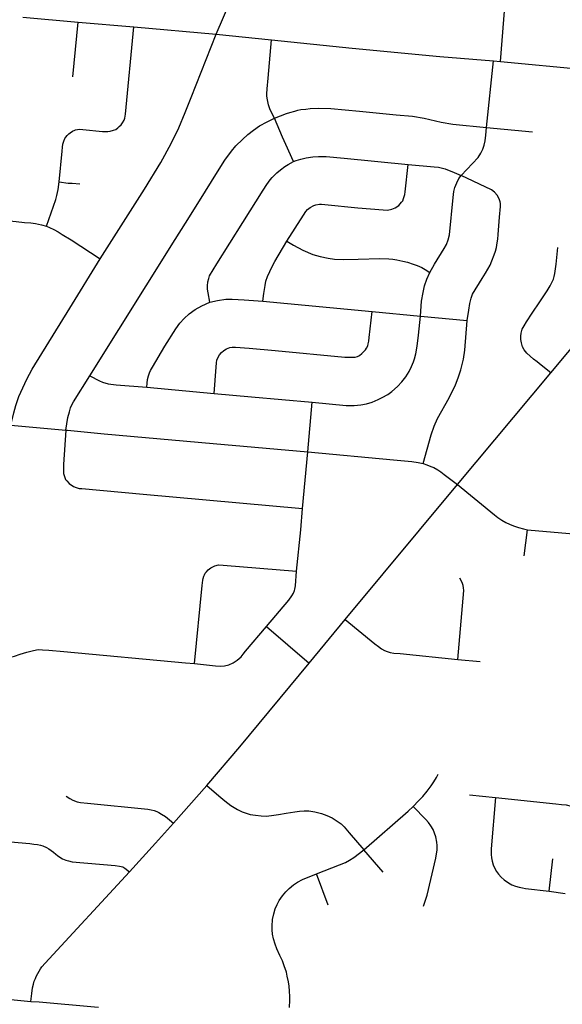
# Model space of a CAD drawing. Extents: x 1410746 to 1533160, y 578873 to 704954.
# Tile 214 of 227: x 1513187 to 1516121, y 668930 to 674254. Entities that reach past the tile are written whole.
import ezdxf

# ---------------------------------------------------------------- set-up
doc = ezdxf.new("R2010")
doc.units = 0
doc.header["$MEASUREMENT"] = 0
doc.layers.add('MC_STREETS', color=254, linetype='CONTINUOUS')

msp = doc.modelspace()

# ---------------------------------------------------------------- linework, layer by layer
at = {"layer": 'MC_STREETS'}
for p, q in [((1513203.6514, 674267.3567), (1513503.0301, 674240.731975)), ((1513475.3381, 673944.6611), (1513503.0301, 674240.731975)), ((1513503.0301, 674240.731975), (1513804.317175, 674216.136675)), ((1513804.317175, 674216.136675), (1514249.70095, 674175.952975)), ((1514249.70095, 674175.952975), (1514549.558475, 674145.583)), ((1515711.42045, 673671.144625), (1515747.9628, 674030.75405)), ((1515747.9628, 674030.75405), (1515786.336575, 674027.8467)), ((1515786.336575, 674027.8467), (1517303.6878, 673882.561225)), ((1515711.42045, 673671.144625), (1515960.233725, 673647.225825)), ((1514501.479825, 672731.0517), (1515093.12105, 672675.65255)), ((1516058.45245, 672344.362525), (1516344.321625, 672687.5541)), ((1515093.12105, 672675.65255), (1515353.339025, 672651.6913)), ((1515353.339025, 672651.6913), (1515606.544225, 672628.222525)), ((1515554.18705, 671741.30565), (1516058.45245, 672344.362525)), ((1513874.677275, 672266.4785), (1514239.193275, 672231.892275)), ((1514745.6004, 671917.5225), (1514768.100025, 672185.98915)), ((1513140.167275, 672061.79485), (1513437.1273, 672034.60395)), ((1514715.964325, 671611.293775), (1514745.6004, 671917.5225)), ((1514947.34115, 671010.75955), (1515554.18705, 671741.30565)), ((1515915.40055, 671355.07905), (1515932.533725, 671496.125275)), ((1515932.533725, 671496.125275), (1516412.7375, 671452.377425)), ((1514751.822825, 670774.1698), (1514947.34115, 671010.75955)), ((1514521.539, 670972.2946), (1514751.822825, 670774.1698)), ((1515555.5358, 670794.77475), (1515677.063875, 670783.739625)), ((1514018.612175, 669909.12105), (1514199.903325, 670113.511225)), ((1515618.26545, 670062.809325), (1515759.804775, 670047.870325)), ((1515152.3929, 669644.1668), (1515047.258925, 669765.543875)), ((1516049.0176, 669541.361075), (1516069.6952, 669715.948825)), ((1514855.1633, 669466.381425), (1514791.549475, 669634.954875)), ((1512848.588275, 668983.678525), (1513248.44835, 668945.345575))]:
    msp.add_line(p, q, dxfattribs=at)
for points in [[(1514249.70095, 674175.952975), (1514368.0116, 674452.6795), (1514416.7638, 674571.66845), (1514478.880475, 674715.556275), (1514623.552425, 675094.047325), (1514737.5176, 675371.894625)], [(1515786.336575, 674027.8467), (1515857.885925, 674938.636525), (1515859.6733, 674960.09975), (1515862.453825, 674974.2585), (1515865.43675, 674984.04195), (1515869.830125, 674994.16465), (1515875.8885, 675003.164625), (1515883.944925, 675013.95035), (1515894.80185, 675024.32205), (1515902.21195, 675030.383075), (1515914.96945, 675037.0776), (1515926.284075, 675041.611725), (1515940.686925, 675046.090725), (1515954.770225, 675048.3896), (1515975.9267, 675049.617575), (1516057.046875, 675042.9084)], [(1513400.56865, 673377.788275), (1513417.314025, 673543.982825), (1513418.822875, 673565.45095), (1513421.336975, 673580.343), (1513425.294325, 673597.395125), (1513431.719825, 673611.1241), (1513437.204725, 673619.404925), (1513444.38745, 673628.384225), (1513453.234875, 673636.240525), (1513460.358875, 673641.94195), (1513472.314575, 673650.8353), (1513475.7099, 673652.231625), (1513481.658375, 673655.039375), (1513489.852925, 673657.807075), (1513499.99955, 673659.810675), (1513511.262975, 673661.430425), (1513528.102525, 673660.763775), (1513635.7542, 673649.7241), (1513654.84635, 673649.381575), (1513664.405725, 673649.93865), (1513676.2305, 673651.548225), (1513695.13335, 673656.309375), (1513706.729775, 673660.837575), (1513718.104425, 673668.648925), (1513725.541425, 673676.165975), (1513735.55125, 673686.1876), (1513743.60865, 673696.972675), (1513751.424575, 673709.94805), (1513755.27725, 673721.1731), (1513757.451475, 673732.7925), (1513759.057775, 673744.05755), (1513804.317175, 674216.136675)], [(1513622.561975, 672961.39115), (1513862.1563, 673338.17485), (1513949.848725, 673482.695875), (1514007.00805, 673584.774425), (1514047.8564, 673670.022275), (1514082.20115, 673752.836425), (1514113.698775, 673833.515725), (1514249.70095, 674175.952975)], [(1514564.141775, 673720.886025), (1514542.2081, 673766.454825), (1514532.583125, 673793.587), (1514526.59495, 673819.925525), (1514523.591, 673840.381525), (1514523.545075, 673853.49795), (1514525.157275, 673880.793175), (1514530.660225, 673937.16445), (1514549.558475, 674145.583)], [(1514549.558475, 674145.583), (1514985.45235, 674100.04075), (1515457.7956, 674055.242375), (1515747.9628, 674030.75405)], [(1514564.141775, 673720.886025), (1514630.310625, 673745.93255), (1514648.40375, 673752.530975), (1514674.083825, 673759.357725), (1514691.3082, 673764.5142), (1514707.370825, 673767.505675), (1514733.834675, 673771.03945), (1514758.5876, 673773.14675), (1514800.4871, 673776.0401), (1514869.8039, 673772.9781), (1515024.8725, 673759.2744), (1515222.533175, 673740.07365), (1515310.008725, 673731.587775), (1515373.580125, 673721.343375), (1515466.44345, 673700.0104), (1515528.311125, 673688.704), (1515711.42045, 673671.144625)], [(1513567.102775, 672328.101075), (1514027.46635, 673065.248225), (1514084.384875, 673153.851075), (1514168.243625, 673288.24055), (1514248.627975, 673416.863325), (1514296.91955, 673494.327425), (1514332.622225, 673543.235775), (1514356.7157, 673571.2213), (1514391.621775, 673607.0283), (1514420.455725, 673633.107325), (1514452.064575, 673657.31495), (1514484.47625, 673679.322775), (1514524.76915, 673702.28205), (1514564.141775, 673720.886025)], [(1514666.97425, 673487.70045), (1514626.47565, 673578.777375), (1514608.662025, 673619.17165), (1514564.141775, 673720.886025)], [(1515574.459325, 673410.6304), (1515665.820675, 673509.551475), (1515679.975175, 673531.522225), (1515691.3413, 673554.6357), (1515698.17625, 673575.6445), (1515703.927225, 673598.858375), (1515707.814975, 673629.75785), (1515711.42045, 673671.144625)], [(1514215.477775, 672726.7023), (1514205.9896, 672777.148725), (1514202.69205, 672796.880975), (1514202.724525, 672814.36815), (1514204.239275, 672836.200125), (1514209.05785, 672854.33), (1514214.07915, 672868.08425), (1514252.603375, 672933.336425), (1514393.10505, 673156.69915), (1514502.98835, 673332.884825), (1514523.1901, 673363.126225), (1514542.177575, 673388.288925), (1514552.794375, 673400.849925), (1514578.2392, 673425.8971), (1514598.193225, 673442.29865), (1514620.1256, 673459.393425), (1514639.16525, 673471.80385), (1514666.97425, 673487.70045)], [(1514666.97425, 673487.70045), (1514682.220275, 673492.1637), (1514707.620175, 673498.995725), (1514735.84715, 673506.869725), (1514771.341175, 673512.792275), (1514803.11375, 673514.7739), (1514843.8384, 673514.7739), (1514942.251925, 673505.362175), (1515288.22695, 673471.4869)], [(1514632.28765, 673056.235125), (1514721.321575, 673197.455975), (1514733.753325, 673217.270875), (1514743.7825, 673228.385375), (1514757.729325, 673238.7013), (1514778.140375, 673249.265575), (1514788.03275, 673252.731775), (1514808.03925, 673256.381375), (1514819.55105, 673256.175325), (1514836.377775, 673254.7813), (1515014.9693, 673237.0133), (1515152.6593, 673225.0786), (1515175.395475, 673224.307625), (1515199.926925, 673229.69835), (1515217.17755, 673236.31185), (1515236.2369, 673249.81545), (1515251.7047, 673266.66185), (1515257.7572, 673275.297675), (1515262.738475, 673286.866875), (1515268.7447, 673308.6188), (1515271.2447, 673322.782475), (1515288.22695, 673471.4869)], [(1515288.22695, 673471.4869), (1515427.874625, 673459.15425), (1515451.981875, 673456.537475), (1515487.215725, 673447.8928), (1515536.299625, 673428.43515), (1515574.459325, 673410.6304)], [(1513332.211175, 673137.105025), (1513382.264225, 673281.206775), (1513388.826875, 673302.584025), (1513394.7501, 673335.2667), (1513400.56865, 673377.788275)], [(1513400.56865, 673377.788275), (1513449.311675, 673370.719725), (1513470.63085, 673369.244), (1513512.78725, 673366.11245)], [(1515405.0082, 672886.84865), (1515429.955675, 672931.214375), (1515482.886325, 673016.977), (1515494.7823, 673038.259425), (1515504.216025, 673063.2292), (1515510.59395, 673090.07495), (1515530.222525, 673292.65165), (1515534.738925, 673325.3599), (1515540.457425, 673346.7529), (1515550.439675, 673370.98415), (1515561.53185, 673394.466725), (1515574.459325, 673410.6304)], [(1515606.544225, 672628.222525), (1515615.12065, 672683.810325), (1515621.373925, 672719.402125), (1515628.06485, 672748.06415), (1515635.742325, 672769.05755), (1515686.975175, 672854.12265), (1515705.177875, 672882.578975), (1515718.48395, 672904.20065), (1515730.686375, 672926.93485), (1515739.8002, 672949.7245), (1515751.90385, 672982.661775), (1515758.9806, 673001.479975), (1515764.3989, 673021.785375), (1515769.059, 673046.840125), (1515771.682675, 673067.924075), (1515773.796525, 673091.931575), (1515781.945125, 673186.5098), (1515786.335525, 673243.630075), (1515786.340775, 673259.6599), (1515784.544525, 673269.164475), (1515779.228275, 673286.018125), (1515768.6164, 673305.152275), (1515754.8638, 673321.42815), (1515738.245075, 673334.47635), (1515574.459325, 673410.6304)], [(1513115.94455, 673168.312975), (1513168.6449, 673162.63025), (1513212.6609, 673158.196525), (1513247.43115, 673155.021675), (1513273.497375, 673152.003625), (1513289.17485, 673149.1716), (1513305.38775, 673144.873075), (1513332.211175, 673137.105025)], [(1513332.211175, 673137.105025), (1513348.9467, 673130.611275), (1513372.91025, 673119.980075), (1513395.69825, 673106.45515), (1513417.3698, 673093.3151), (1513465.14005, 673063.311875), (1513622.561975, 672961.39115)], [(1514501.479825, 672731.0517), (1514507.5648, 672772.839675), (1514514.2567, 672817.167025), (1514518.86595, 672839.308375), (1514527.47815, 672865.3851), (1514551.46695, 672918.875475), (1514566.007925, 672946.66775), (1514632.28765, 673056.235125)], [(1514632.28765, 673056.235125), (1514668.403725, 673034.09375), (1514718.212675, 673008.06395), (1514771.723725, 672984.882575), (1514811.97955, 672974.3255), (1514855.89185, 672964.067325), (1514889.794025, 672959.45315), (1514936.94485, 672957.5168), (1515016.46305, 672959.3731), (1515134.760725, 672962.358), (1515182.473225, 672960.411825), (1515205.183475, 672958.184125), (1515227.03185, 672954.879025), (1515258.94255, 672948.843925), (1515283.827675, 672942.56965), (1515315.111725, 672932.90235), (1515335.75245, 672924.8827), (1515361.662825, 672913.125825), (1515379.189025, 672903.704575), (1515405.0082, 672886.84865)], [(1516058.45245, 672344.362525), (1516006.119225, 672386.4648), (1515983.9621, 672403.983475), (1515965.6905, 672418.8824), (1515946.857525, 672433.791475), (1515928.905775, 672450.870525), (1515915.16565, 672467.87475), (1515906.211925, 672485.522025), (1515899.30185, 672507.504575), (1515896.525275, 672525.041625), (1515896.2756, 672542.5334), (1515898.54035, 672559.25185), (1515904.526575, 672579.911275), (1515913.85595, 672599.05395), (1515927.142325, 672619.5831), (1515958.3247, 672667.1168), (1515999.032625, 672729.053675), (1516037.9971, 672787.74255), (1516055.337625, 672815.12175), (1516066.684375, 672837.1427), (1516072.266075, 672850.887425), (1516076.7444, 672865.744675), (1516079.851025, 672882.448075), (1516086.618075, 672931.14645), (1516096.11935, 673022.281775)], [(1513140.167275, 672061.79485), (1513156.526825, 672128.172025), (1513167.054025, 672166.965575), (1513183.393225, 672216.584225), (1513226.0749, 672309.812725), (1513255.415075, 672363.934325), (1513458.518325, 672694.372), (1513622.561975, 672961.39115)], [(1515353.339025, 672651.6913), (1515358.715, 672732.4746), (1515367.6907, 672778.947625), (1515375.916075, 672814.868475), (1515388.62735, 672850.344775), (1515405.0082, 672886.84865)], [(1514215.477775, 672726.7023), (1514257.490175, 672735.786275), (1514301.441525, 672743.378125), (1514335.147825, 672743.5028), (1514401.620775, 672738.30465), (1514501.479825, 672731.0517)], [(1513874.677275, 672266.4785), (1513876.760275, 672288.6648), (1513879.07195, 672307.932475), (1513883.92365, 672327.883225), (1513889.5457, 672343.812325), (1513895.129025, 672357.556725), (1513905.850775, 672375.9448), (1513972.18725, 672488.423925), (1514031.16385, 672582.0904), (1514053.920025, 672613.7429), (1514076.551875, 672638.47545), (1514103.95045, 672662.75855), (1514136.1095, 672686.227325), (1514172.70195, 672706.33785), (1514215.477775, 672726.7023)], [(1514239.193275, 672231.892275), (1514249.3258, 672374.160375), (1514251.167025, 672398.53695), (1514253.955075, 672413.0599), (1514260.412725, 672428.61005), (1514267.6673, 672441.595925), (1514278.85265, 672454.510925), (1514290.547175, 672464.5027), (1514304.749575, 672473.356025), (1514322.863075, 672481.046625), (1514335.250175, 672482.646375), (1514354.9178, 672483.022675), (1514428.397625, 672476.970525), (1514568.3442, 672465.3567), (1514944.61215, 672428.384), (1514965.9579, 672428.366625), (1514988.70785, 672428.323975), (1515000.814125, 672429.92895), (1515014.075925, 672433.3348), (1515023.72025, 672438.627425), (1515036.26355, 672448.968275), (1515055.98265, 672467.924625), (1515062.91015, 672478.3662), (1515069.015125, 672489.91505), (1515071.731, 672500.4321), (1515075.0932, 672515.673525), (1515076.861875, 672536.0439), (1515093.12105, 672675.65255)], [(1514768.100025, 672185.98915), (1514952.869675, 672167.746075), (1514995.568425, 672168.075475), (1515031.019125, 672171.448825), (1515061.735275, 672177.09285), (1515092.2293, 672186.02), (1515125.341775, 672200.0006), (1515147.712475, 672210.16595), (1515176.952225, 672227.494975), (1515199.146425, 672243.49265), (1515230.2533, 672270.9893), (1515254.0141, 672296.067025), (1515274.725, 672323.3852), (1515292.0734, 672351.127925), (1515306.3201, 672378.197425), (1515316.048075, 672403.8903), (1515321.3952, 672420.18915), (1515328.909275, 672447.74355), (1515336.932225, 672488.039725), (1515343.62185, 672548.033375), (1515353.339025, 672651.6913)], [(1515367.736625, 671854.2979), (1515410.94915, 672009.091225), (1515427.787025, 672055.423475), (1515446.505825, 672096.98605), (1515508.33675, 672209.1853), (1515544.142125, 672279.588375), (1515557.160125, 672316.51645), (1515571.98655, 672360.3346), (1515585.94355, 672418.376825), (1515593.27325, 672467.065025), (1515606.544225, 672628.222525)], [(1513437.1273, 672034.60395), (1513447.88975, 672102.1747), (1513456.046225, 672134.088675), (1513462.876925, 672154.732325), (1513470.810975, 672174.26345), (1513477.7916, 672187.6181), (1513567.102775, 672328.101075)], [(1513567.102775, 672328.101075), (1513618.871025, 672301.6697), (1513635.8746, 672294.44235), (1513665.767925, 672285.526675), (1513709.48535, 672280.00635), (1513874.677275, 672266.4785)], [(1514239.193275, 672231.892275), (1514440.84215, 672215.164625), (1514768.100025, 672185.98915)], [(1513437.1273, 672034.60395), (1513423.9528, 671848.307425), (1513423.5476, 671825.72675), (1513424.761525, 671799.47385), (1513435.7054, 671767.5812), (1513441.77165, 671761.27905), (1513455.2621, 671746.099625), (1513477.999275, 671729.661325), (1513491.934275, 671723.582275), (1513509.832875, 671719.25355), (1513524.146475, 671718.63215), (1513854.7728, 671689.02065), (1514715.964325, 671611.293775)], [(1513437.1273, 672034.60395), (1513446.661075, 672033.704025), (1513643.498275, 672014.870725), (1514232.9738, 671963.13395), (1514745.6004, 671917.5225)], [(1514745.6004, 671917.5225), (1515207.70645, 671873.917275), (1515308.104525, 671865.200425), (1515342.282625, 671860.217825), (1515367.736625, 671854.2979)], [(1515367.736625, 671854.2979), (1515387.836325, 671847.3809), (1515410.1496, 671838.60305), (1515426.59905, 671831.751025), (1515447.4563, 671820.084375), (1515463.82765, 671808.862275), (1515482.1255, 671795.419725), (1515554.18705, 671741.30565)], [(1515554.18705, 671741.30565), (1515754.6984, 671577.3181), (1515772.777775, 671562.5259), (1515793.158175, 671548.3911), (1515814.5247, 671535.8999), (1515835.89125, 671525.381), (1515857.257775, 671516.17695), (1515884.212475, 671507.3016), (1515910.838475, 671500.06985), (1515932.533725, 671496.125275)], [(1514684.049675, 671271.952925), (1514706.5972, 671495.9715), (1514715.964325, 671611.293775)], [(1514131.862475, 670772.15635), (1514173.416175, 671194.3891), (1514176.7331, 671222.74665), (1514178.874825, 671232.544875), (1514182.1724, 671244.14425), (1514185.972925, 671252.4556), (1514190.903025, 671261.11075), (1514197.223875, 671269.01265), (1514206.679575, 671279.408625), (1514220.353425, 671290.0933), (1514231.128025, 671295.72945), (1514241.608625, 671300.642175), (1514261.35565, 671305.388875), (1514287.1886, 671304.92595), (1514684.049675, 671271.952925)], [(1514521.539, 670972.2946), (1514641.92215, 671115.320025), (1514659.1803, 671137.963375), (1514666.7551, 671153.12935), (1514672.344325, 671167.2379), (1514675.014925, 671175.205075), (1514677.8548, 671192.641725), (1514684.049675, 671271.952925)], [(1515555.5358, 670794.77475), (1515587.482575, 671167.99775), (1515587.436, 671181.1142), (1515584.84905, 671193.54725), (1515579.251625, 671210.4058), (1515567.59615, 671233.962175)], [(1514947.34115, 671010.75955), (1515106.788, 670879.666625), (1515127.0127, 670864.0036), (1515143.6393, 670851.31925), (1515158.6593, 670843.0358), (1515173.998825, 670836.932475), (1515190.207125, 670832.270725), (1515210.091925, 670829.000725), (1515243.742125, 670825.848825), (1515555.5358, 670794.77475)], [(1514131.862475, 670772.15635), (1514245.1165, 670759.56155), (1514273.73225, 670757.59175), (1514294.557025, 670759.7689), (1514317.419175, 670765.9172), (1514342.3253, 670776.400775), (1514363.92695, 670790.58675), (1514373.34985, 670799.16155), (1514384.2094, 670809.5326), (1514395.40195, 670822.81175), (1514408.050875, 670838.9797), (1514521.539, 670972.2946)], [(1513020.3788, 670803.392175), (1513070.0867, 670802.86365), (1513104.376975, 670804.06935), (1513138.13185, 670806.741925), (1513160.1518, 670812.9043), (1513190.38075, 670822.562425), (1513225.709425, 670834.679525), (1513261.2602, 670843.5135), (1513286.623675, 670848.1585), (1513311.046525, 670847.355675), (1513344.43555, 670845.29925), (1513425.20115, 670838.0204), (1514083.61715, 670775.935225), (1514131.862475, 670772.15635)], [(1514199.903325, 670113.511225), (1514378.132825, 670322.60735), (1514751.822825, 670774.1698)], [(1515314.44465, 669998.98515), (1515343.589125, 670029.22255), (1515366.5404, 670053.99535), (1515390.220275, 670082.4112), (1515411.292325, 670110.6065), (1515426.559025, 670131.828575), (1515440.8588, 670155.6367), (1515450.33075, 670174.944925)], [(1514199.903325, 670113.511225), (1514263.4124, 670056.093475), (1514296.078025, 670029.27725), (1514328.48905, 670003.92265), (1514364.067375, 669982.88365), (1514389.4187, 669971.13565), (1514412.301525, 669962.7108), (1514433.8261, 669956.8604), (1514461.541275, 669951.6278), (1514492.3847, 669948.52545), (1514520.171725, 669947.2994), (1514548.0306, 669950.07925), (1514586.337925, 669955.9513), (1514628.034375, 669962.8558), (1514675.3604, 669970.38795), (1514700.720625, 669974.507275), (1514725.4551, 669975.68485), (1514749.604675, 669975.25275), (1514782.95565, 669971.01295), (1514819.31745, 669962.347275), (1514846.928625, 669951.287925), (1514876.17265, 669937.28465), (1514903.189925, 669920.71955), (1514924.61755, 669904.976775), (1514941.041625, 669889.12695), (1514969.130475, 669857.6572), (1515047.258925, 669765.543875)], [(1513438.337275, 670055.549525), (1513457.8333, 670042.4849), (1513475.08655, 670033.43145), (1513497.6882, 670025.010875), (1513516.162575, 670021.4003), (1513553.163825, 670017.093225), (1513879.5677, 669985.736325), (1513898.604075, 669982.116275), (1513914.8127, 669977.453875), (1513929.3166, 669971.72915), (1513939.053475, 669966.4539), (1513953.5121, 669958.179625), (1513974.8992, 669944.68065), (1514018.612175, 669909.12105)], [(1515759.804775, 670047.870325), (1515735.271, 669770.3726), (1515735.286425, 669739.7693), (1515737.78905, 669722.6017), (1515741.956675, 669704.311375), (1515747.455225, 669684.68405), (1515756.6602, 669664.2838), (1515765.8652, 669648.112875), (1515776.5629, 669632.937075), (1515790.992325, 669617.01495), (1515807.282675, 669602.9566), (1515830.0231, 669586.5206), (1515848.7101, 669575.965675), (1515867.61765, 669568.253375), (1515888.209475, 669562.400625), (1515904.734675, 669558.836375), (1515921.9079, 669556.5682), (1516049.0176, 669541.361075)], [(1515759.804775, 670047.870325), (1516085.133175, 670014.4164), (1516116.531725, 670010.941675), (1516141.752475, 670007.577175), (1516168.8935, 670001.628025), (1516195.74055, 669994.9558), (1516223.952775, 669986.073275), (1516249.35035, 669976.87645), (1516275.2837, 669966.213075), (1516295.05235, 669956.387975), (1516320.37875, 669943.18525), (1516340.39545, 669931.53435), (1516367.596825, 669913.19745), (1516397.221125, 669888.9885), (1516422.38545, 669866.680475), (1516448.033025, 669839.9922), (1516470.886, 669814.082475)], [(1515047.258925, 669765.543875), (1515288.2146, 669974.57665), (1515314.44465, 669998.98515)], [(1515370.9829, 669460.66175), (1515389.840425, 669520.292275), (1515436.890025, 669719.596775), (1515441.512075, 669742.466475), (1515443.561275, 669762.831925), (1515444.291275, 669787.956875), (1515442.670525, 669807.2951), (1515437.8231, 669834.705475), (1515430.05705, 669855.975125), (1515422.238825, 669874.330725), (1515410.521975, 669894.577725), (1515396.81335, 669913.40315), (1515382.772025, 669929.319775), (1515314.44465, 669998.98515)], [(1513780.1864, 669646.774025), (1513921.1777, 669800.449275), (1514018.612175, 669909.12105)], [(1512926.706075, 669826.506675), (1513242.2189, 669798.6163), (1513264.0896, 669796.402075), (1513282.857925, 669793.514925), (1513300.49045, 669789.919475), (1513313.342125, 669786.045475), (1513332.300075, 669778.054675), (1513344.805975, 669770.543525), (1513358.402075, 669761.1915), (1513370.5943, 669751.86475), (1513382.4929, 669741.81425), (1513391.347875, 669734.36905), (1513405.218575, 669724.647625), (1513417.992175, 669716.40355), (1513436.114175, 669708.791675), (1513450.6509, 669704.8875), (1513471.640025, 669700.5033), (1513703.29015, 669679.58865), (1513726.551925, 669676.62115), (1513744.84585, 669672.19435), (1513756.267725, 669666.102675), (1513780.1864, 669646.774025)], [(1514791.549475, 669634.954875), (1514917.129275, 669682.98465), (1514948.559975, 669696.995125), (1514970.390975, 669708.26315), (1514993.978525, 669723.506875), (1515047.258925, 669765.543875)], [(1513248.44835, 668945.345575), (1513252.682125, 668988.9063), (1513257.437375, 669019.0598), (1513262.015775, 669039.379625), (1513266.496075, 669054.236225), (1513272.380575, 669069.0679), (1513277.36385, 669080.63645), (1513284.93305, 669095.437925), (1513291.921225, 669109.156725), (1513299.738475, 669122.131775), (1513306.6548, 669131.84435), (1513324.99335, 669151.91715), (1513780.1864, 669646.774025)], [(1514645.142075, 668913.24715), (1514647.799275, 668951.2657), (1514648.487625, 668972.7315), (1514646.782025, 669001.4414), (1514644.1623, 669027.719225), (1514641.20955, 669051.0886), (1514634.188225, 669082.545875), (1514628.936925, 669103.0419), (1514618.029475, 669137.11895), (1514607.573125, 669164.99455), (1514594.608925, 669194.007925), (1514577.26905, 669229.657475), (1514567.6093, 669254.96845), (1514559.687075, 669283.16295), (1514554.80125, 669308.3886), (1514551.86195, 669332.486325), (1514551.665425, 669352.892125), (1514554.550925, 669388.543625), (1514560.7084, 669418.672175), (1514569.33435, 669445.477575), (1514579.3058, 669468.979825), (1514590.64895, 669490.636275), (1514607.9606, 669516.192975), (1514626.3303, 669538.08795), (1514644.0537, 669555.257875), (1514667.157975, 669574.882175), (1514689.966625, 669589.8128), (1514716.069925, 669603.983175), (1514791.549475, 669634.954875)], [(1516049.0176, 669541.361075), (1516136.54565, 669529.661675)], [(1513248.44835, 668945.345575), (1513293.5991, 668942.1898), (1513592.114525, 668915.779825), (1513613.43075, 668913.939925)]]:
    msp.add_lwpolyline(points, dxfattribs=at)

doc.saveas('drawing.dxf')
